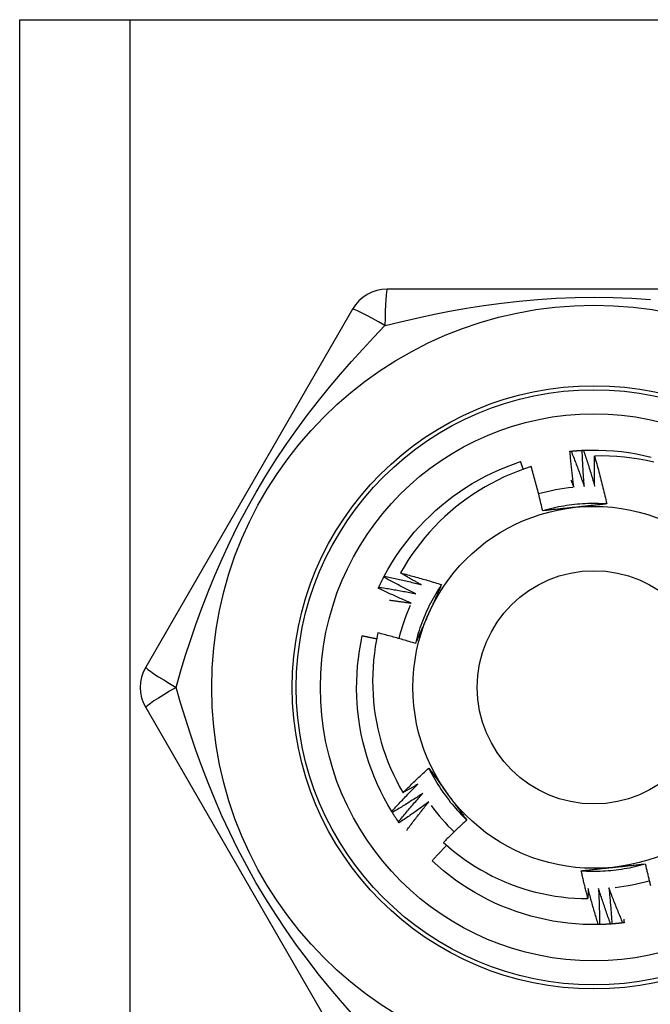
# Model space of a CAD drawing. Header units: inches. Extents: x 4 to 114, y 7 to 59.
# Tile 19 of 55: x 6.014 to 6.323, y 37.946 to 38.428. Entities that reach past the tile are written whole.
import ezdxf

# ---------------------------------------------------------------- set-up
doc = ezdxf.new("R2010")
doc.units = ezdxf.units.IN
doc.header["$MEASUREMENT"] = 0
doc.layers.add('Visible Edges(ANSI)', color=7, linetype='Continuous', lineweight=25)
doc.layers.add('Visible Tangent Edges(ANSI)', color=7, linetype='Continuous', lineweight=25)

msp = doc.modelspace()

# ---------------------------------------------------------------- linework, layer by layer
at = {"layer": 'Visible Edges(ANSI)'}
for p, q in [((6.01404, 38.42783), (6.06789, 38.42783)), ((6.01404, 28.91602), (6.01404, 38.42783)), ((6.06789, 38.42783), (6.52219, 38.42783)), ((6.39619, 38.29594), (6.19389, 38.29594)), ((6.17685, 38.2861), (6.0757, 38.1109)), ((6.19218, 38.15498), (6.19246, 38.15551)), ((6.0757, 38.09122), (6.17685, 37.91602)), ((6.19638, 38.03978), (6.19606, 38.0403)), ((6.19969, 38.03475), (6.19935, 38.03524)), ((6.29777, 37.98495), (6.29717, 37.98494))]:
    msp.add_line(p, q, dxfattribs=at)
at = {"layer": 'Visible Edges(ANSI)', "flags": 128}
for points in [[(6.28329, 38.2166), (6.28331, 38.21661), (6.28334, 38.21661), (6.28336, 38.21661), (6.28339, 38.21661), (6.28341, 38.21662), (6.28344, 38.21662), (6.28346, 38.21662), (6.28349, 38.21662), (6.28351, 38.21663), (6.28354, 38.21663), (6.28356, 38.21663), (6.28359, 38.21663), (6.28361, 38.21664), (6.28364, 38.21664), (6.28366, 38.21664), (6.28369, 38.21664), (6.28371, 38.21665), (6.28374, 38.21665), (6.28376, 38.21665), (6.28379, 38.21665), (6.28381, 38.21666), (6.28384, 38.21666), (6.28386, 38.21666), (6.28389, 38.21666)], [(6.28519, 38.19899), (6.28509, 38.19972), (6.285, 38.20045), (6.28491, 38.20119), (6.28482, 38.20192), (6.28473, 38.20265), (6.28464, 38.20338), (6.28455, 38.20412), (6.28446, 38.20485), (6.28438, 38.20558), (6.2843, 38.20632), (6.28422, 38.20705), (6.28414, 38.20778), (6.28406, 38.20852), (6.28398, 38.20925), (6.2839, 38.20999), (6.28383, 38.21072), (6.28376, 38.21146), (6.28369, 38.21219), (6.28362, 38.21293), (6.28355, 38.21366), (6.28348, 38.2144), (6.28342, 38.21513), (6.28335, 38.21587), (6.28329, 38.2166)], [(6.28389, 38.21666), (6.28411, 38.21668), (6.28434, 38.21671), (6.28456, 38.21673), (6.28479, 38.21675), (6.28502, 38.21677), (6.28524, 38.21679), (6.28547, 38.2168), (6.28569, 38.21682), (6.28592, 38.21684), (6.28614, 38.21686), (6.28637, 38.21688), (6.28659, 38.21689), (6.28682, 38.21691), (6.28704, 38.21692), (6.28727, 38.21694), (6.2875, 38.21695), (6.28772, 38.21697), (6.28795, 38.21698), (6.28817, 38.217), (6.2884, 38.21701), (6.28862, 38.21702), (6.28885, 38.21703), (6.28908, 38.21705), (6.2893, 38.21706)], [(6.28389, 38.21666), (6.28417, 38.21595), (6.28445, 38.21523), (6.28473, 38.21452), (6.28501, 38.2138), (6.28529, 38.21309), (6.28556, 38.21237), (6.28584, 38.21165), (6.28611, 38.21093), (6.28638, 38.21022), (6.28665, 38.2095), (6.28692, 38.20878), (6.28719, 38.20806), (6.28745, 38.20734), (6.28772, 38.20661), (6.28798, 38.20589), (6.28824, 38.20517), (6.2885, 38.20445), (6.28876, 38.20372), (6.28902, 38.203), (6.28928, 38.20227), (6.28953, 38.20155), (6.28978, 38.20082), (6.29004, 38.2001), (6.29029, 38.19937)], [(6.2893, 38.21706), (6.28933, 38.21706), (6.28935, 38.21706), (6.28938, 38.21706), (6.2894, 38.21706), (6.28943, 38.21706), (6.28945, 38.21707), (6.28948, 38.21707), (6.2895, 38.21707), (6.28953, 38.21707), (6.28955, 38.21707), (6.28958, 38.21707), (6.2896, 38.21707), (6.28963, 38.21707), (6.28965, 38.21707), (6.28968, 38.21708), (6.2897, 38.21708), (6.28973, 38.21708), (6.28975, 38.21708), (6.28978, 38.21708), (6.2898, 38.21708), (6.28983, 38.21708), (6.28985, 38.21708), (6.28988, 38.21709), (6.2899, 38.21709)], [(6.29029, 38.19937), (6.29023, 38.20011), (6.29017, 38.20084), (6.29012, 38.20158), (6.29006, 38.20231), (6.29001, 38.20305), (6.28996, 38.20379), (6.28991, 38.20452), (6.28987, 38.20526), (6.28982, 38.206), (6.28977, 38.20673), (6.28973, 38.20747), (6.28969, 38.20821), (6.28965, 38.20894), (6.28961, 38.20968), (6.28957, 38.21042), (6.28954, 38.21115), (6.2895, 38.21189), (6.28947, 38.21263), (6.28944, 38.21337), (6.28941, 38.21411), (6.28938, 38.21484), (6.28935, 38.21558), (6.28933, 38.21632), (6.2893, 38.21706)], [(6.2899, 38.21709), (6.29362, 38.21719), (6.29734, 38.21718), (6.30106, 38.21704), (6.30477, 38.21679), (6.30847, 38.21642), (6.31216, 38.21593), (6.31583, 38.21532), (6.31948, 38.2146), (6.3231, 38.21376)], [(6.2899, 38.21709), (6.29015, 38.21636), (6.29039, 38.21563), (6.29063, 38.2149), (6.29088, 38.21417), (6.29111, 38.21344), (6.29135, 38.21271), (6.29159, 38.21198), (6.29182, 38.21125), (6.29206, 38.21052), (6.29229, 38.20979), (6.29252, 38.20905), (6.29275, 38.20832), (6.29298, 38.20759), (6.29321, 38.20685), (6.29343, 38.20612), (6.29365, 38.20538), (6.29388, 38.20465), (6.2941, 38.20391), (6.29432, 38.20317), (6.29454, 38.20244), (6.29475, 38.2017), (6.29497, 38.20096), (6.29518, 38.20022), (6.2954, 38.19948)], [(6.19246, 38.15551), (6.19425, 38.15877), (6.19615, 38.16197), (6.19816, 38.1651), (6.20026, 38.16817), (6.20246, 38.17117), (6.20475, 38.1741), (6.20713, 38.17696), (6.20961, 38.17973), (6.21217, 38.18243), (6.21482, 38.18504), (6.21755, 38.18757), (6.22036, 38.19001), (6.22325, 38.19235), (6.22621, 38.19461), (6.22924, 38.19676), (6.23234, 38.19882), (6.2355, 38.20078), (6.23873, 38.20263), (6.24201, 38.20439), (6.24535, 38.20603), (6.24873, 38.20757), (6.25217, 38.209), (6.25565, 38.21031), (6.25917, 38.21152)], [(6.26043, 38.20779), (6.26038, 38.20795), (6.26032, 38.2081), (6.26027, 38.20826), (6.26022, 38.20842), (6.26017, 38.20857), (6.26012, 38.20873), (6.26006, 38.20888), (6.26001, 38.20904), (6.25996, 38.20919), (6.25991, 38.20935), (6.25985, 38.2095), (6.2598, 38.20966), (6.25975, 38.20981), (6.2597, 38.20997), (6.25964, 38.21012), (6.25959, 38.21028), (6.25954, 38.21043), (6.25949, 38.21059), (6.25943, 38.21074), (6.25938, 38.2109), (6.25933, 38.21105), (6.25927, 38.21121), (6.25922, 38.21137), (6.25917, 38.21152)], [(6.2954, 38.19948), (6.29538, 38.2001), (6.29536, 38.20071), (6.29535, 38.20133), (6.29534, 38.20195), (6.29532, 38.20256), (6.29531, 38.20318), (6.2953, 38.20379), (6.29529, 38.20441), (6.29528, 38.20502), (6.29528, 38.20564), (6.29527, 38.20625), (6.29527, 38.20687), (6.29526, 38.20748), (6.29526, 38.2081), (6.29526, 38.20871), (6.29526, 38.20933), (6.29526, 38.20995), (6.29526, 38.21056), (6.29526, 38.21118), (6.29526, 38.21179), (6.29527, 38.21241), (6.29527, 38.21302), (6.29528, 38.21364), (6.29528, 38.21426)], [(6.32433, 38.21124), (6.32076, 38.21202), (6.31716, 38.21269), (6.31355, 38.21325), (6.30992, 38.21368), (6.30627, 38.214), (6.30262, 38.21421), (6.29895, 38.21429), (6.29528, 38.21426)], [(6.29528, 38.21426), (6.29556, 38.21329), (6.29584, 38.21232), (6.29611, 38.21135), (6.29638, 38.21038), (6.29665, 38.2094), (6.29692, 38.20843), (6.29718, 38.20746), (6.29744, 38.20648), (6.2977, 38.20551), (6.29796, 38.20454), (6.29821, 38.20356), (6.29846, 38.20258), (6.29871, 38.20161), (6.29896, 38.20063), (6.2992, 38.19965), (6.29944, 38.19867), (6.29968, 38.19769), (6.29992, 38.19671), (6.30015, 38.19573), (6.30038, 38.19475), (6.30061, 38.19376), (6.30084, 38.19278), (6.30106, 38.1918), (6.30128, 38.19081)], [(6.26433, 38.2091), (6.26099, 38.20799), (6.25768, 38.20678), (6.25441, 38.20546), (6.25118, 38.20404), (6.248, 38.20252), (6.24488, 38.2009), (6.24181, 38.19918), (6.23879, 38.19737), (6.23584, 38.19547), (6.23295, 38.19347), (6.23012, 38.19139), (6.22736, 38.18921), (6.22467, 38.18695), (6.22204, 38.1846), (6.2195, 38.18217), (6.21702, 38.17965), (6.21463, 38.17706), (6.21233, 38.17439), (6.21012, 38.17166), (6.20799, 38.16886), (6.20596, 38.166), (6.20402, 38.16307), (6.20217, 38.16008), (6.20042, 38.15704)], [(6.26996, 38.18746), (6.26975, 38.18837), (6.26954, 38.18928), (6.26933, 38.19019), (6.26911, 38.19109), (6.2689, 38.192), (6.26868, 38.19291), (6.26845, 38.19381), (6.26823, 38.19472), (6.268, 38.19562), (6.26777, 38.19652), (6.26754, 38.19742), (6.26731, 38.19833), (6.26707, 38.19923), (6.26684, 38.20013), (6.26659, 38.20103), (6.26635, 38.20193), (6.26611, 38.20283), (6.26586, 38.20373), (6.26561, 38.20462), (6.26536, 38.20552), (6.26511, 38.20642), (6.26485, 38.20731), (6.26459, 38.20821), (6.26433, 38.2091)], [(6.28375, 38.2025), (6.28381, 38.20236), (6.28388, 38.20221), (6.28394, 38.20207), (6.284, 38.20192), (6.28406, 38.20177), (6.28412, 38.20163), (6.28418, 38.20148), (6.28424, 38.20134), (6.2843, 38.20119), (6.28436, 38.20104), (6.28442, 38.2009), (6.28448, 38.20075), (6.28454, 38.2006), (6.2846, 38.20046), (6.28466, 38.20031), (6.28471, 38.20016), (6.28477, 38.20002), (6.28483, 38.19987), (6.28489, 38.19972), (6.28495, 38.19958), (6.28501, 38.19943), (6.28507, 38.19928), (6.28513, 38.19914), (6.28519, 38.19899)], [(6.30128, 38.19081), (6.29996, 38.19089), (6.29864, 38.19095), (6.29733, 38.19099), (6.29601, 38.19101), (6.29469, 38.19102), (6.29337, 38.191), (6.29205, 38.19097), (6.29073, 38.19091), (6.28941, 38.19084), (6.2881, 38.19075), (6.28678, 38.19064), (6.28547, 38.19051), (6.28416, 38.19036), (6.28285, 38.19019), (6.28155, 38.19), (6.28024, 38.18979), (6.27894, 38.18957), (6.27765, 38.18933), (6.27636, 38.18906), (6.27507, 38.18878), (6.27378, 38.18848), (6.27251, 38.18816), (6.27123, 38.18782), (6.26996, 38.18746)], [(6.28578, 38.18916), (6.28512, 38.18909), (6.28445, 38.18902), (6.28379, 38.18895), (6.28313, 38.18888), (6.28247, 38.18881), (6.2818, 38.18874), (6.28114, 38.18867), (6.28048, 38.1886), (6.27982, 38.18853), (6.27916, 38.18846), (6.2785, 38.18839), (6.27784, 38.18832), (6.27718, 38.18825), (6.27653, 38.18818), (6.27587, 38.18811), (6.27521, 38.18804), (6.27455, 38.18796), (6.2739, 38.18789), (6.27324, 38.18782), (6.27258, 38.18775), (6.27193, 38.18768), (6.27127, 38.18761), (6.27062, 38.18754), (6.26996, 38.18746)], [(6.30128, 38.19081), (6.30064, 38.19074), (6.3, 38.19067), (6.29935, 38.1906), (6.29871, 38.19053), (6.29807, 38.19046), (6.29743, 38.19039), (6.29678, 38.19032), (6.29614, 38.19025), (6.2955, 38.19018), (6.29485, 38.19011), (6.29421, 38.19005), (6.29356, 38.18998), (6.29292, 38.18991), (6.29227, 38.18984), (6.29163, 38.18977), (6.29098, 38.1897), (6.29033, 38.18963), (6.28968, 38.18957), (6.28904, 38.1895), (6.28839, 38.18943), (6.28774, 38.18936), (6.28709, 38.18929), (6.28644, 38.18922), (6.28578, 38.18916)], [(6.18977, 38.15011), (6.18987, 38.15032), (6.18996, 38.15052), (6.19006, 38.15073), (6.19016, 38.15093), (6.19025, 38.15114), (6.19035, 38.15134), (6.19045, 38.15154), (6.19055, 38.15175), (6.19065, 38.15195), (6.19075, 38.15215), (6.19084, 38.15236), (6.19094, 38.15256), (6.19105, 38.15276), (6.19115, 38.15296), (6.19125, 38.15317), (6.19135, 38.15337), (6.19145, 38.15357), (6.19155, 38.15377), (6.19166, 38.15397), (6.19176, 38.15418), (6.19186, 38.15438), (6.19197, 38.15458), (6.19207, 38.15478), (6.19218, 38.15498)], [(6.20792, 38.14685), (6.20725, 38.14717), (6.20659, 38.1475), (6.20593, 38.14782), (6.20527, 38.14815), (6.20461, 38.14848), (6.20395, 38.14881), (6.20329, 38.14914), (6.20263, 38.14948), (6.20197, 38.14981), (6.20131, 38.15015), (6.20066, 38.15048), (6.2, 38.15082), (6.19935, 38.15116), (6.19869, 38.1515), (6.19804, 38.15184), (6.19738, 38.15218), (6.19673, 38.15253), (6.19608, 38.15288), (6.19543, 38.15322), (6.19477, 38.15357), (6.19412, 38.15392), (6.19347, 38.15427), (6.19283, 38.15462), (6.19218, 38.15498)], [(6.19246, 38.15551), (6.19321, 38.15535), (6.19396, 38.15519), (6.19471, 38.15503), (6.19546, 38.15487), (6.19621, 38.15471), (6.19696, 38.15454), (6.19771, 38.15437), (6.19846, 38.1542), (6.19921, 38.15403), (6.19996, 38.15386), (6.20071, 38.15369), (6.20146, 38.15352), (6.2022, 38.15334), (6.20295, 38.15316), (6.2037, 38.15298), (6.20445, 38.1528), (6.20519, 38.15262), (6.20594, 38.15244), (6.20669, 38.15226), (6.20743, 38.15207), (6.20818, 38.15188), (6.20892, 38.15169), (6.20967, 38.1515), (6.21041, 38.15131)], [(6.20042, 38.15704), (6.20126, 38.15682), (6.2021, 38.1566), (6.20294, 38.15638), (6.20377, 38.15616), (6.20461, 38.15594), (6.20545, 38.15571), (6.20628, 38.15548), (6.20712, 38.15525), (6.20796, 38.15502), (6.20879, 38.15479), (6.20963, 38.15456), (6.21046, 38.15432), (6.21129, 38.15408), (6.21213, 38.15384), (6.21296, 38.1536), (6.21379, 38.15335), (6.21462, 38.15311), (6.21546, 38.15286), (6.21629, 38.15261), (6.21712, 38.15236), (6.21795, 38.15211), (6.21877, 38.15185), (6.2196, 38.1516), (6.22043, 38.15134)], [(6.21041, 38.15131), (6.20999, 38.15154), (6.20957, 38.15178), (6.20915, 38.15201), (6.20873, 38.15224), (6.20832, 38.15248), (6.2079, 38.15271), (6.20748, 38.15295), (6.20706, 38.15318), (6.20664, 38.15342), (6.20623, 38.15366), (6.20581, 38.1539), (6.20539, 38.15413), (6.20498, 38.15437), (6.20456, 38.15461), (6.20415, 38.15485), (6.20373, 38.15509), (6.20332, 38.15533), (6.2029, 38.15558), (6.20249, 38.15582), (6.20207, 38.15606), (6.20166, 38.1563), (6.20124, 38.15655), (6.20083, 38.15679), (6.20042, 38.15704)], [(6.18952, 38.14957), (6.18953, 38.14959), (6.18954, 38.14961), (6.18955, 38.14963), (6.18956, 38.14966), (6.18957, 38.14968), (6.18958, 38.1497), (6.18959, 38.14973), (6.1896, 38.14975), (6.18961, 38.14977), (6.18962, 38.14979), (6.18963, 38.14982), (6.18964, 38.14984), (6.18965, 38.14986), (6.18966, 38.14989), (6.18967, 38.14991), (6.18969, 38.14993), (6.1897, 38.14995), (6.18971, 38.14998), (6.18972, 38.15), (6.18973, 38.15002), (6.18974, 38.15005), (6.18975, 38.15007), (6.18976, 38.15009), (6.18977, 38.15011)], [(6.20566, 38.14227), (6.20498, 38.14256), (6.2043, 38.14285), (6.20362, 38.14314), (6.20295, 38.14343), (6.20227, 38.14372), (6.20159, 38.14402), (6.20092, 38.14432), (6.20024, 38.14461), (6.19957, 38.14491), (6.19889, 38.14521), (6.19822, 38.14552), (6.19755, 38.14582), (6.19687, 38.14612), (6.1962, 38.14643), (6.19553, 38.14674), (6.19486, 38.14705), (6.19419, 38.14736), (6.19352, 38.14767), (6.19285, 38.14798), (6.19218, 38.1483), (6.19152, 38.14861), (6.19085, 38.14893), (6.19018, 38.14925), (6.18952, 38.14957)], [(6.18977, 38.15011), (6.19053, 38.14999), (6.19129, 38.14987), (6.19205, 38.14975), (6.1928, 38.14963), (6.19356, 38.1495), (6.19432, 38.14938), (6.19508, 38.14925), (6.19583, 38.14912), (6.19659, 38.14899), (6.19735, 38.14886), (6.1981, 38.14872), (6.19886, 38.14859), (6.19962, 38.14845), (6.20037, 38.14831), (6.20113, 38.14817), (6.20188, 38.14803), (6.20264, 38.14789), (6.20339, 38.14775), (6.20415, 38.1476), (6.2049, 38.14745), (6.20566, 38.1473), (6.20641, 38.14715), (6.20716, 38.147), (6.20792, 38.14685)], [(6.22044, 38.15133), (6.21971, 38.15023), (6.219, 38.14912), (6.2183, 38.148), (6.21762, 38.14687), (6.21696, 38.14573), (6.21631, 38.14458), (6.21568, 38.14342), (6.21507, 38.14225), (6.21448, 38.14107), (6.2139, 38.13989), (6.21334, 38.13869), (6.21279, 38.13749), (6.21227, 38.13628), (6.21176, 38.13507), (6.21127, 38.13384), (6.2108, 38.13261), (6.21034, 38.13137), (6.2099, 38.13013), (6.20949, 38.12888), (6.20909, 38.12762), (6.20871, 38.12636), (6.20834, 38.12509), (6.208, 38.12382), (6.20767, 38.12254)], [(6.22043, 38.15134), (6.22017, 38.15075), (6.21991, 38.15015), (6.21965, 38.14956), (6.21939, 38.14897), (6.21913, 38.14838), (6.21887, 38.14779), (6.21861, 38.1472), (6.21835, 38.14661), (6.21809, 38.14601), (6.21782, 38.14542), (6.21756, 38.14483), (6.2173, 38.14424), (6.21703, 38.14364), (6.21677, 38.14305), (6.21651, 38.14246), (6.21624, 38.14186), (6.21598, 38.14127), (6.21571, 38.14067), (6.21545, 38.14008), (6.21518, 38.13948), (6.21492, 38.13888), (6.21465, 38.13828), (6.21439, 38.13769), (6.21412, 38.13709)], [(6.19507, 38.14371), (6.19551, 38.14366), (6.19595, 38.1436), (6.19639, 38.14355), (6.19684, 38.14349), (6.19728, 38.14343), (6.19772, 38.14338), (6.19816, 38.14332), (6.1986, 38.14326), (6.19904, 38.1432), (6.19948, 38.14314), (6.19993, 38.14309), (6.20037, 38.14303), (6.20081, 38.14296), (6.20125, 38.1429), (6.20169, 38.14284), (6.20213, 38.14278), (6.20257, 38.14272), (6.20301, 38.14265), (6.20345, 38.14259), (6.20389, 38.14253), (6.20434, 38.14246), (6.20478, 38.1424), (6.20522, 38.14233), (6.20566, 38.14227)], [(6.21412, 38.13709), (6.21385, 38.13648), (6.21358, 38.13587), (6.2133, 38.13526), (6.21303, 38.13465), (6.21276, 38.13404), (6.21249, 38.13343), (6.21222, 38.13282), (6.21195, 38.13222), (6.21168, 38.13161), (6.21141, 38.131), (6.21114, 38.1304), (6.21087, 38.12979), (6.21061, 38.12919), (6.21034, 38.12858), (6.21007, 38.12798), (6.2098, 38.12737), (6.20954, 38.12677), (6.20927, 38.12616), (6.209, 38.12556), (6.20874, 38.12495), (6.20847, 38.12435), (6.2082, 38.12375), (6.20794, 38.12314), (6.20767, 38.12254)], [(6.19606, 38.0403), (6.19417, 38.0435), (6.19238, 38.04676), (6.19069, 38.05008), (6.18911, 38.05344), (6.18764, 38.05686), (6.18628, 38.06032), (6.18503, 38.06383), (6.18389, 38.06737), (6.18287, 38.07095), (6.18197, 38.07455), (6.18118, 38.07819), (6.1805, 38.08185), (6.17994, 38.08553), (6.17951, 38.08922), (6.17919, 38.09293), (6.17899, 38.09664), (6.1789, 38.10036), (6.17894, 38.10408), (6.1791, 38.1078), (6.17937, 38.11151), (6.17977, 38.11521), (6.18028, 38.11889), (6.18091, 38.12256), (6.18166, 38.1262)], [(6.18868, 38.1247), (6.18839, 38.12477), (6.1881, 38.12483), (6.18781, 38.1249), (6.18752, 38.12496), (6.18722, 38.12502), (6.18693, 38.12509), (6.18664, 38.12515), (6.18635, 38.12522), (6.18605, 38.12528), (6.18576, 38.12534), (6.18547, 38.12541), (6.18517, 38.12547), (6.18488, 38.12553), (6.18459, 38.12559), (6.1843, 38.12565), (6.184, 38.12572), (6.18371, 38.12578), (6.18342, 38.12584), (6.18312, 38.1259), (6.18283, 38.12596), (6.18254, 38.12602), (6.18224, 38.12608), (6.18195, 38.12614), (6.18166, 38.1262)], [(6.1893, 38.12769), (6.18862, 38.12439), (6.18805, 38.12107), (6.18758, 38.11773), (6.18721, 38.11437), (6.18694, 38.11101), (6.18678, 38.10763), (6.18673, 38.10424), (6.18678, 38.10086), (6.18694, 38.09748), (6.1872, 38.09412), (6.18757, 38.09076), (6.18804, 38.08742), (6.18861, 38.0841), (6.18929, 38.0808), (6.19007, 38.07752), (6.19096, 38.07426), (6.19194, 38.07104), (6.19303, 38.06784), (6.19422, 38.06467), (6.19552, 38.06154), (6.1969, 38.05846), (6.19839, 38.05542), (6.19996, 38.05244), (6.20163, 38.04951)], [(6.20767, 38.12254), (6.20691, 38.12277), (6.20615, 38.12301), (6.20539, 38.12324), (6.20463, 38.12346), (6.20387, 38.12369), (6.20311, 38.12392), (6.20234, 38.12414), (6.20158, 38.12436), (6.20081, 38.12458), (6.20005, 38.1248), (6.19929, 38.12502), (6.19852, 38.12523), (6.19775, 38.12545), (6.19699, 38.12566), (6.19622, 38.12587), (6.19545, 38.12608), (6.19469, 38.12629), (6.19392, 38.12649), (6.19315, 38.1267), (6.19238, 38.1269), (6.19161, 38.1271), (6.19084, 38.1273), (6.19007, 38.1275), (6.1893, 38.12769)], [(6.20163, 38.04951), (6.20215, 38.05002), (6.20266, 38.05054), (6.20317, 38.05105), (6.20369, 38.05156), (6.2042, 38.05207), (6.20472, 38.05258), (6.20524, 38.05309), (6.20576, 38.0536), (6.20628, 38.0541), (6.2068, 38.05461), (6.20732, 38.05511), (6.20785, 38.05561), (6.20837, 38.05612), (6.20889, 38.05662), (6.20942, 38.05712), (6.20995, 38.05762), (6.21047, 38.05812), (6.211, 38.05862), (6.21153, 38.05911), (6.21206, 38.05961), (6.21259, 38.0601), (6.21313, 38.0606), (6.21366, 38.06109), (6.21419, 38.06158)], [(6.21419, 38.06158), (6.21458, 38.06106), (6.21496, 38.06054), (6.21534, 38.06002), (6.21572, 38.0595), (6.2161, 38.05898), (6.21649, 38.05846), (6.21687, 38.05793), (6.21725, 38.05741), (6.21763, 38.05689), (6.21801, 38.05637), (6.2184, 38.05584), (6.21878, 38.05532), (6.21916, 38.05479), (6.21954, 38.05427), (6.21992, 38.05374), (6.22031, 38.05322), (6.22069, 38.05269), (6.22107, 38.05216), (6.22146, 38.05164), (6.22184, 38.05111), (6.22222, 38.05058), (6.22261, 38.05005), (6.22299, 38.04952), (6.22338, 38.04899)], [(6.2142, 38.06158), (6.21479, 38.0604), (6.2154, 38.05923), (6.21602, 38.05807), (6.21666, 38.05692), (6.21731, 38.05577), (6.21799, 38.05464), (6.21868, 38.05351), (6.21938, 38.0524), (6.2201, 38.05129), (6.22084, 38.0502), (6.2216, 38.04912), (6.22237, 38.04805), (6.22315, 38.04698), (6.22395, 38.04594), (6.22476, 38.0449), (6.22559, 38.04387), (6.22644, 38.04286), (6.2273, 38.04186), (6.22817, 38.04087), (6.22906, 38.0399), (6.22996, 38.03894), (6.23088, 38.03799), (6.23181, 38.03706), (6.23276, 38.03613)], [(6.19606, 38.0403), (6.19658, 38.04087), (6.1971, 38.04143), (6.19762, 38.042), (6.19814, 38.04256), (6.19866, 38.04312), (6.19919, 38.04369), (6.19971, 38.04425), (6.20024, 38.04481), (6.20076, 38.04537), (6.20129, 38.04592), (6.20182, 38.04648), (6.20235, 38.04704), (6.20288, 38.04759), (6.20341, 38.04815), (6.20395, 38.0487), (6.20448, 38.04925), (6.20502, 38.0498), (6.20555, 38.05035), (6.20609, 38.0509), (6.20663, 38.05145), (6.20717, 38.052), (6.20771, 38.05255), (6.20825, 38.05309), (6.20879, 38.05364)], [(6.20879, 38.05364), (6.2085, 38.05346), (6.2082, 38.05329), (6.2079, 38.05311), (6.20761, 38.05294), (6.20731, 38.05276), (6.20701, 38.05259), (6.20671, 38.05242), (6.20642, 38.05224), (6.20612, 38.05207), (6.20582, 38.0519), (6.20552, 38.05173), (6.20523, 38.05155), (6.20493, 38.05138), (6.20463, 38.05121), (6.20433, 38.05104), (6.20403, 38.05087), (6.20373, 38.0507), (6.20343, 38.05053), (6.20313, 38.05036), (6.20283, 38.05019), (6.20253, 38.05002), (6.20223, 38.04985), (6.20193, 38.04968), (6.20163, 38.04951)], [(6.21137, 38.04922), (6.21076, 38.04882), (6.21014, 38.04841), (6.20952, 38.04801), (6.20891, 38.0476), (6.20829, 38.0472), (6.20767, 38.0468), (6.20705, 38.0464), (6.20643, 38.046), (6.2058, 38.0456), (6.20518, 38.04521), (6.20456, 38.04481), (6.20393, 38.04442), (6.20331, 38.04402), (6.20268, 38.04363), (6.20206, 38.04324), (6.20143, 38.04285), (6.2008, 38.04247), (6.20017, 38.04208), (6.19954, 38.04169), (6.19891, 38.04131), (6.19828, 38.04093), (6.19765, 38.04054), (6.19701, 38.04016), (6.19638, 38.03978)], [(6.19935, 38.03524), (6.19984, 38.03584), (6.20033, 38.03643), (6.20082, 38.03702), (6.20131, 38.03761), (6.2018, 38.0382), (6.20229, 38.03879), (6.20279, 38.03938), (6.20328, 38.03996), (6.20378, 38.04055), (6.20428, 38.04113), (6.20478, 38.04172), (6.20528, 38.0423), (6.20578, 38.04288), (6.20628, 38.04346), (6.20679, 38.04404), (6.20729, 38.04462), (6.2078, 38.0452), (6.2083, 38.04578), (6.20881, 38.04635), (6.20932, 38.04693), (6.20983, 38.0475), (6.21034, 38.04808), (6.21086, 38.04865), (6.21137, 38.04922)], [(6.22338, 38.04899), (6.22377, 38.04845), (6.22416, 38.04791), (6.22456, 38.04737), (6.22495, 38.04683), (6.22534, 38.04629), (6.22573, 38.04575), (6.22612, 38.04522), (6.22651, 38.04468), (6.2269, 38.04414), (6.22729, 38.0436), (6.22769, 38.04307), (6.22808, 38.04253), (6.22847, 38.042), (6.22886, 38.04146), (6.22925, 38.04093), (6.22964, 38.04039), (6.23003, 38.03986), (6.23042, 38.03933), (6.2308, 38.03879), (6.23119, 38.03826), (6.23158, 38.03773), (6.23197, 38.0372), (6.23236, 38.03667), (6.23275, 38.03614)], [(6.21417, 38.04495), (6.21358, 38.04451), (6.21299, 38.04407), (6.21239, 38.04364), (6.2118, 38.0432), (6.2112, 38.04277), (6.2106, 38.04234), (6.21, 38.0419), (6.2094, 38.04147), (6.2088, 38.04104), (6.2082, 38.04062), (6.2076, 38.04019), (6.207, 38.03976), (6.20639, 38.03934), (6.20579, 38.03892), (6.20518, 38.03849), (6.20458, 38.03807), (6.20397, 38.03765), (6.20336, 38.03723), (6.20275, 38.03682), (6.20214, 38.0364), (6.20153, 38.03598), (6.20092, 38.03557), (6.20031, 38.03516), (6.19969, 38.03475)], [(6.20341, 38.03106), (6.20385, 38.03165), (6.20428, 38.03224), (6.20472, 38.03282), (6.20516, 38.03341), (6.2056, 38.03399), (6.20604, 38.03458), (6.20649, 38.03516), (6.20693, 38.03574), (6.20737, 38.03632), (6.20782, 38.0369), (6.20827, 38.03748), (6.20871, 38.03806), (6.20916, 38.03864), (6.20961, 38.03922), (6.21006, 38.0398), (6.21052, 38.04037), (6.21097, 38.04095), (6.21143, 38.04152), (6.21188, 38.04209), (6.21234, 38.04267), (6.2128, 38.04324), (6.21325, 38.04381), (6.21371, 38.04438), (6.21417, 38.04495)], [(6.19935, 38.03524), (6.19922, 38.03543), (6.19909, 38.03562), (6.19897, 38.0358), (6.19884, 38.03599), (6.19871, 38.03618), (6.19859, 38.03636), (6.19846, 38.03655), (6.19834, 38.03674), (6.19821, 38.03693), (6.19809, 38.03712), (6.19796, 38.03731), (6.19784, 38.0375), (6.19772, 38.03769), (6.19759, 38.03788), (6.19747, 38.03806), (6.19735, 38.03826), (6.19722, 38.03845), (6.1971, 38.03864), (6.19698, 38.03883), (6.19686, 38.03902), (6.19674, 38.03921), (6.19662, 38.0394), (6.1965, 38.03959), (6.19638, 38.03978)], [(6.23275, 38.03614), (6.23227, 38.03569), (6.23179, 38.03524), (6.23131, 38.03479), (6.23083, 38.03434), (6.23035, 38.03388), (6.22987, 38.03343), (6.2294, 38.03298), (6.22892, 38.03252), (6.22844, 38.03207), (6.22797, 38.03161), (6.22749, 38.03116), (6.22702, 38.0307), (6.22655, 38.03024), (6.22608, 38.02978), (6.22561, 38.02932), (6.22514, 38.02886), (6.22467, 38.0284), (6.2242, 38.02794), (6.22373, 38.02747), (6.22326, 38.02701), (6.2228, 38.02654), (6.22233, 38.02608), (6.22187, 38.02561), (6.22141, 38.02514)], [(6.22293, 38.02378), (6.22263, 38.02346), (6.22233, 38.02315), (6.22203, 38.02283), (6.22173, 38.02251), (6.22144, 38.0222), (6.22114, 38.02188), (6.22084, 38.02156), (6.22054, 38.02125), (6.22025, 38.02093), (6.21995, 38.02061), (6.21965, 38.02029), (6.21936, 38.01997), (6.21906, 38.01965), (6.21877, 38.01933), (6.21847, 38.01901), (6.21818, 38.01869), (6.21788, 38.01837), (6.21759, 38.01805), (6.2173, 38.01773), (6.217, 38.01741), (6.21671, 38.01708), (6.21642, 38.01676), (6.21613, 38.01644), (6.21584, 38.01612)], [(6.22141, 38.02514), (6.22383, 38.023), (6.22631, 38.02093), (6.22886, 38.01893), (6.23146, 38.01702), (6.23412, 38.01519), (6.23684, 38.01344), (6.23961, 38.01178), (6.24243, 38.0102), (6.2453, 38.00871), (6.24822, 38.0073), (6.25118, 38.00599), (6.25418, 38.00476), (6.25722, 38.00363), (6.26029, 38.0026), (6.26338, 38.00167), (6.2665, 38.00083), (6.26964, 38.00008), (6.27281, 37.99944), (6.27599, 37.99889), (6.27919, 37.99845), (6.28241, 37.9981), (6.28563, 37.99785), (6.28887, 37.99771), (6.29211, 37.99766)], [(6.29717, 37.98494), (6.29345, 37.98493), (6.28973, 37.98504), (6.28602, 37.98527), (6.28231, 37.98562), (6.27862, 37.98608), (6.27495, 37.98667), (6.2713, 37.98737), (6.26767, 37.98819), (6.26407, 37.98912), (6.2605, 37.99017), (6.25696, 37.99134), (6.25347, 37.99261), (6.25002, 37.994), (6.24661, 37.9955), (6.24326, 37.9971), (6.23995, 37.99881), (6.23671, 38.00063), (6.23352, 38.00255), (6.2304, 38.00457), (6.22734, 38.00669), (6.22435, 38.00891), (6.22144, 38.01122), (6.2186, 38.01362), (6.21584, 38.01612)], [(6.28881, 38.01131), (6.29012, 38.01123), (6.29144, 38.01117), (6.29276, 38.01113), (6.29408, 38.0111), (6.2954, 38.0111), (6.29672, 38.01112), (6.29804, 38.01115), (6.29935, 38.0112), (6.30067, 38.01128), (6.30199, 38.01137), (6.3033, 38.01148), (6.30462, 38.01161), (6.30593, 38.01176), (6.30723, 38.01193), (6.30854, 38.01212), (6.30984, 38.01232), (6.31114, 38.01255), (6.31244, 38.01279), (6.31373, 38.01305), (6.31502, 38.01334), (6.3163, 38.01364), (6.31758, 38.01396), (6.31886, 38.0143), (6.32013, 38.01465)], [(6.28881, 38.0113), (6.28945, 38.01137), (6.29009, 38.01144), (6.29073, 38.01152), (6.29137, 38.01159), (6.29202, 38.01166), (6.29266, 38.01172), (6.2933, 38.01179), (6.29395, 38.01186), (6.29459, 38.01193), (6.29523, 38.012), (6.29588, 38.01207), (6.29652, 38.01214), (6.29717, 38.01221), (6.29781, 38.01228), (6.29846, 38.01235), (6.29911, 38.01241), (6.29975, 38.01248), (6.3004, 38.01255), (6.30105, 38.01262), (6.3017, 38.01269), (6.30235, 38.01276), (6.303, 38.01282), (6.30365, 38.01289), (6.3043, 38.01296)], [(6.3043, 38.01296), (6.30497, 38.01303), (6.30563, 38.0131), (6.3063, 38.01317), (6.30696, 38.01324), (6.30762, 38.01331), (6.30828, 38.01338), (6.30894, 38.01345), (6.30961, 38.01352), (6.31027, 38.01359), (6.31093, 38.01366), (6.31159, 38.01373), (6.31224, 38.0138), (6.3129, 38.01387), (6.31356, 38.01394), (6.31422, 38.01401), (6.31488, 38.01408), (6.31553, 38.01415), (6.31619, 38.01422), (6.31685, 38.01429), (6.3175, 38.01437), (6.31816, 38.01444), (6.31881, 38.01451), (6.31947, 38.01458), (6.32012, 38.01465)], [(6.32012, 38.01465), (6.32024, 38.01414), (6.32036, 38.01364), (6.32048, 38.01313), (6.32059, 38.01262), (6.32071, 38.01211), (6.32083, 38.0116), (6.32095, 38.0111), (6.32108, 38.01059), (6.3212, 38.01008), (6.32132, 38.00958), (6.32144, 38.00907), (6.32157, 38.00856), (6.32169, 38.00806), (6.32182, 38.00755), (6.32195, 38.00704), (6.32207, 38.00654), (6.3222, 38.00603), (6.32233, 38.00553), (6.32246, 38.00502), (6.32259, 38.00452), (6.32272, 38.00401)], [(6.29211, 37.99766), (6.29196, 37.99823), (6.29182, 37.99879), (6.29167, 37.99936), (6.29153, 37.99993), (6.29138, 38.00049), (6.29124, 38.00106), (6.2911, 38.00163), (6.29095, 38.0022), (6.29081, 38.00276), (6.29067, 38.00333), (6.29054, 38.0039), (6.2904, 38.00447), (6.29026, 38.00504), (6.29012, 38.0056), (6.28999, 38.00617), (6.28985, 38.00674), (6.28972, 38.00731), (6.28959, 38.00788), (6.28945, 38.00845), (6.28932, 38.00902), (6.28919, 38.00959), (6.28906, 38.01016), (6.28893, 38.01073), (6.28881, 38.0113)], [(6.29214, 38.00267), (6.29214, 38.00247), (6.29214, 38.00226), (6.29214, 38.00205), (6.29214, 38.00184), (6.29214, 38.00163), (6.29214, 38.00142), (6.29214, 38.00121), (6.29213, 38.001), (6.29213, 38.00079), (6.29213, 38.00059), (6.29213, 38.00038), (6.29213, 38.00017), (6.29213, 37.99996), (6.29213, 37.99975), (6.29213, 37.99954), (6.29213, 37.99933), (6.29212, 37.99912), (6.29212, 37.99892), (6.29212, 37.99871), (6.29212, 37.9985), (6.29212, 37.99829), (6.29211, 37.99808), (6.29211, 37.99787), (6.29211, 37.99766)], [(6.29717, 37.98494), (6.29694, 37.98567), (6.29672, 37.9864), (6.29649, 37.98714), (6.29627, 37.98787), (6.29605, 37.98861), (6.29583, 37.98935), (6.29562, 37.99008), (6.2954, 37.99082), (6.29519, 37.99156), (6.29497, 37.9923), (6.29476, 37.99303), (6.29455, 37.99377), (6.29434, 37.99451), (6.29413, 37.99525), (6.29393, 37.99599), (6.29372, 37.99673), (6.29352, 37.99747), (6.29332, 37.99822), (6.29312, 37.99896), (6.29292, 37.9997), (6.29272, 38.00044), (6.29252, 38.00119), (6.29233, 38.00193), (6.29214, 38.00267)], [(6.29725, 38.00266), (6.29729, 38.00192), (6.29732, 38.00118), (6.29736, 38.00045), (6.29739, 37.99971), (6.29743, 37.99897), (6.29746, 37.99823), (6.29749, 37.9975), (6.29751, 37.99676), (6.29754, 37.99602), (6.29757, 37.99528), (6.29759, 37.99455), (6.29761, 37.99381), (6.29764, 37.99307), (6.29765, 37.99233), (6.29767, 37.99159), (6.29769, 37.99086), (6.29771, 37.99012), (6.29772, 37.98938), (6.29773, 37.98864), (6.29774, 37.9879), (6.29775, 37.98716), (6.29776, 37.98643), (6.29777, 37.98569), (6.29777, 37.98495)], [(6.30319, 37.9852), (6.30293, 37.98592), (6.30267, 37.98665), (6.30241, 37.98737), (6.30215, 37.98809), (6.30189, 37.98881), (6.30163, 37.98954), (6.30138, 37.99026), (6.30112, 37.99099), (6.30087, 37.99171), (6.30062, 37.99244), (6.30037, 37.99316), (6.30012, 37.99389), (6.29987, 37.99462), (6.29963, 37.99535), (6.29938, 37.99608), (6.29914, 37.9968), (6.2989, 37.99753), (6.29866, 37.99826), (6.29842, 37.999), (6.29818, 37.99973), (6.29795, 38.00046), (6.29771, 38.00119), (6.29748, 38.00192), (6.29725, 38.00266)], [(6.30235, 38.0029), (6.30243, 38.00217), (6.3025, 38.00144), (6.30258, 38.0007), (6.30265, 37.99997), (6.30272, 37.99923), (6.30279, 37.9985), (6.30286, 37.99776), (6.30292, 37.99703), (6.30299, 37.99629), (6.30305, 37.99556), (6.30312, 37.99482), (6.30318, 37.99409), (6.30324, 37.99335), (6.30329, 37.99261), (6.30335, 37.99188), (6.30341, 37.99114), (6.30346, 37.99041), (6.30351, 37.98967), (6.30356, 37.98893), (6.30361, 37.9882), (6.30366, 37.98746), (6.30371, 37.98672), (6.30375, 37.98598), (6.30379, 37.98525)], [(6.3092, 37.98578), (6.30889, 37.98649), (6.30859, 37.9872), (6.3083, 37.9879), (6.308, 37.98861), (6.3077, 37.98932), (6.30741, 37.99003), (6.30712, 37.99074), (6.30683, 37.99145), (6.30654, 37.99216), (6.30625, 37.99287), (6.30596, 37.99359), (6.30568, 37.9943), (6.30539, 37.99501), (6.30511, 37.99573), (6.30483, 37.99644), (6.30455, 37.99716), (6.30427, 37.99787), (6.30399, 37.99859), (6.30371, 37.99931), (6.30344, 38.00003), (6.30316, 38.00074), (6.30289, 38.00146), (6.30262, 38.00218), (6.30235, 38.0029)], [(6.30319, 37.9852), (6.30297, 37.98519), (6.30274, 37.98517), (6.30252, 37.98516), (6.30229, 37.98514), (6.30206, 37.98513), (6.30184, 37.98512), (6.30161, 37.9851), (6.30139, 37.98509), (6.30116, 37.98508), (6.30094, 37.98507), (6.30071, 37.98505), (6.30048, 37.98504), (6.30026, 37.98503), (6.30003, 37.98502), (6.29981, 37.98501), (6.29958, 37.98501), (6.29935, 37.985), (6.29913, 37.98499), (6.2989, 37.98498), (6.29868, 37.98497), (6.29845, 37.98497), (6.29822, 37.98496), (6.298, 37.98495), (6.29777, 37.98495)], [(6.30379, 37.98525), (6.30377, 37.98524), (6.30374, 37.98524), (6.30372, 37.98524), (6.30369, 37.98524), (6.30367, 37.98524), (6.30364, 37.98524), (6.30362, 37.98523), (6.30359, 37.98523), (6.30357, 37.98523), (6.30354, 37.98523), (6.30352, 37.98523), (6.30349, 37.98522), (6.30347, 37.98522), (6.30344, 37.98522), (6.30342, 37.98522), (6.30339, 37.98522), (6.30337, 37.98522), (6.30334, 37.98521), (6.30332, 37.98521), (6.30329, 37.98521), (6.30327, 37.98521), (6.30324, 37.98521), (6.30322, 37.9852), (6.30319, 37.9852)], [(6.3092, 37.98578), (6.30897, 37.98575), (6.30875, 37.98573), (6.30852, 37.9857), (6.3083, 37.98568), (6.30807, 37.98565), (6.30785, 37.98562), (6.30762, 37.9856), (6.3074, 37.98558), (6.30717, 37.98555), (6.30695, 37.98553), (6.30672, 37.98551), (6.3065, 37.98548), (6.30627, 37.98546), (6.30605, 37.98544), (6.30582, 37.98542), (6.3056, 37.9854), (6.30537, 37.98538), (6.30515, 37.98536), (6.30492, 37.98534), (6.3047, 37.98532), (6.30447, 37.9853), (6.30425, 37.98528), (6.30402, 37.98526), (6.30379, 37.98525)], [(6.30979, 37.98586), (6.30977, 37.98585), (6.30974, 37.98585), (6.30972, 37.98585), (6.30969, 37.98584), (6.30967, 37.98584), (6.30964, 37.98584), (6.30962, 37.98583), (6.30959, 37.98583), (6.30957, 37.98583), (6.30954, 37.98583), (6.30952, 37.98582), (6.30949, 37.98582), (6.30947, 37.98582), (6.30944, 37.98581), (6.30942, 37.98581), (6.30939, 37.98581), (6.30937, 37.9858), (6.30934, 37.9858), (6.30932, 37.9858), (6.30929, 37.98579), (6.30927, 37.98579), (6.30924, 37.98579), (6.30922, 37.98579), (6.3092, 37.98578)], [(6.30959, 37.98763), (6.3096, 37.98755), (6.30961, 37.98748), (6.30962, 37.9874), (6.30963, 37.98733), (6.30964, 37.98726), (6.30965, 37.98718), (6.30965, 37.98711), (6.30966, 37.98704), (6.30967, 37.98696), (6.30968, 37.98689), (6.30969, 37.98682), (6.3097, 37.98674), (6.3097, 37.98667), (6.30971, 37.98659), (6.30972, 37.98652), (6.30973, 37.98645), (6.30974, 37.98637), (6.30974, 37.9863), (6.30975, 37.98623), (6.30976, 37.98615), (6.30977, 37.98608), (6.30978, 37.986), (6.30979, 37.98593), (6.30979, 37.98586)]]:
    msp.add_lwpolyline(points, dxfattribs=at)
at = {"layer": 'Visible Edges(ANSI)'}
for radius in [0.18701, 0.13386, 0.08858]:
    msp.add_circle((6.29504, 38.10106), radius, dxfattribs=at)
for centre, radius, start, end in [((6.19389, 38.27626), 0.01969, 90, 150), ((6.29504, 38.10106), 0.09843, 96.0181, 105.9569), ((6.29504, 38.10106), 0.09843, 156.0181, 165.9569), ((6.09274, 38.10106), 0.01969, 150, 210), ((6.29504, 38.10106), 0.09843, 216.0181, 225.9569), ((6.29504, 38.10106), 0.09843, 276.0181, 285.9569)]:
    msp.add_arc(centre, radius, start, end, dxfattribs=at)
at = {"layer": 'Visible Tangent Edges(ANSI)'}
msp.add_line((6.06789, 38.42783), (6.06789, 28.91602), dxfattribs=at)
at = {"layer": 'Visible Tangent Edges(ANSI)', "flags": 128}
for points in [[(6.1928, 38.27816), (6.20041, 38.28002), (6.20821, 38.28181), (6.21619, 38.28352), (6.22434, 38.28513), (6.23265, 38.28661), (6.24111, 38.28795), (6.24973, 38.28913), (6.25852, 38.29013), (6.26746, 38.29093), (6.27656, 38.29152), (6.28577, 38.29188), (6.29507, 38.292), (6.30437, 38.29188), (6.3136, 38.29152), (6.32268, 38.29093)], [(6.09055, 38.10106), (6.09275, 38.10858), (6.09509, 38.11624), (6.0976, 38.124), (6.10028, 38.13187), (6.10315, 38.1398), (6.10623, 38.1478), (6.10952, 38.15586), (6.11304, 38.16397), (6.11682, 38.17211), (6.12086, 38.18029), (6.12516, 38.18846), (6.1297, 38.19656), (6.13445, 38.20455), (6.13938, 38.21235), (6.14444, 38.21994), (6.14962, 38.22729), (6.15487, 38.23439), (6.16019, 38.24126), (6.16557, 38.24791), (6.17099, 38.25434), (6.17644, 38.26057), (6.18191, 38.26662), (6.18737, 38.27248), (6.19279, 38.27816)], [(6.17645, 37.94154), (6.17098, 37.94779), (6.16554, 37.95425), (6.16015, 37.96091), (6.15482, 37.96779), (6.14956, 37.9749), (6.1444, 37.98224), (6.13934, 37.98983), (6.13441, 37.99763), (6.12966, 38.00562), (6.12512, 38.01373), (6.12083, 38.02189), (6.11679, 38.03007), (6.11301, 38.03823), (6.10949, 38.04633), (6.1062, 38.05438), (6.10314, 38.06236), (6.10027, 38.07027), (6.0976, 38.07811), (6.0951, 38.08586), (6.09275, 38.09352), (6.09055, 38.10106)]]:
    msp.add_lwpolyline(points, dxfattribs=at)
at = {"layer": 'Visible Tangent Edges(ANSI)'}
for radius in [0.14764, 0.14567, 0.05709]:
    msp.add_circle((6.29504, 38.10106), radius, dxfattribs=at)
for centre, major_axis, start_param, end_param in [((6.19389, 38.27626), (0, 0.01969), 0, 1.474012), ((6.19389, 38.27626), (-0.01705, 0.00984), 4.809173, 6.283185), ((6.09274, 38.10106), (-0.01705, 0.00984), 0, 1.474012), ((6.09274, 38.10106), (-0.01705, -0.00984), 4.809173, 6.283185)]:
    msp.add_ellipse(centre, major_axis=major_axis, ratio=0.056054, start_param=start_param, end_param=end_param, dxfattribs=at)

doc.saveas('drawing.dxf')
